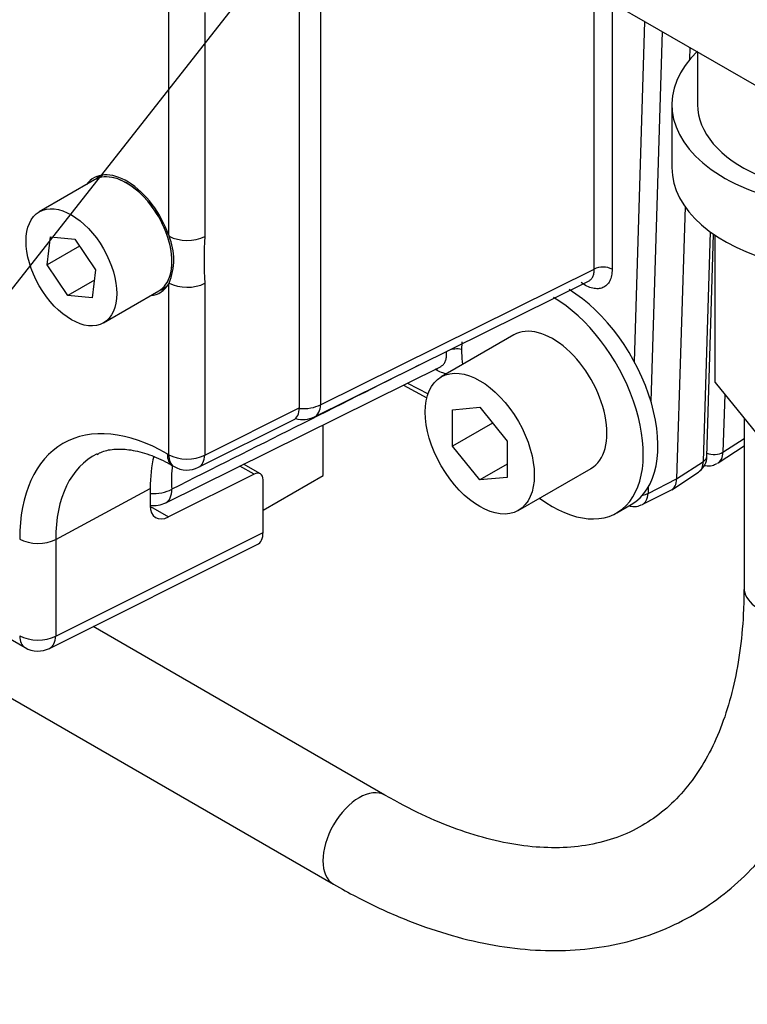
# Model space of a CAD drawing. Header units: inches. Extents: x -13.9 to 83.8, y -28.8 to 34.3.
# Tile 73 of 90: x 61.9 to 63.7, y 5.4 to 7.8. Entities that reach past the tile are written whole.
import ezdxf
from ezdxf import colors
from ezdxf.entities.mleader import LeaderData, LeaderLine
from ezdxf.math import Vec2, Vec3

# ---------------------------------------------------------------- set-up
doc = ezdxf.new("R2010")
doc.units = ezdxf.units.IN
doc.header["$MEASUREMENT"] = 0
for name, color, linetype in [('10-24_05_[SOCKET', 7, 'Continuous'), ('25-20_125_[SOCKE', 7, 'Continuous'), ('_CONNECTOR_.25ML', 7, 'Continuous'), ('C40007R_HIGH_PRE', 7, 'Continuous'), ('DIMS', 4, 'Continuous'), ('FILTER', 7, 'Continuous'), ('FILTER_COVER_DRA', 7, 'Continuous'), ('G-212162_SENSING', 7, 'Continuous'), ('HEAD_MACHINED_D', 7, 'Continuous'), ('TEE_.50__X_.50_X', 7, 'Continuous'), ('WASHER', 7, 'Continuous'), ('WASHER_LOCK___10', 7, 'Continuous')]:
    doc.layers.add(name, color=color, linetype=linetype)
doc.styles.get("Standard").update_dxf_attribs({"font": 'arial.ttf', "height": 0.6322})

msp = doc.modelspace()

# ---------------------------------------------------------------- linework, layer by layer
at = {"layer": '10-24_05_[SOCKET', "color": 7, "linetype": 'Continuous'}
for p, q in [((62.0727, 7.4376), (61.9384, 7.36)), ((61.9575, 7.2308), (61.9658, 7.299)), ((61.9658, 7.299), (62.0247, 7.2932)), ((62.0247, 7.2932), (62.0753, 7.2191)), ((62.0363, 7.2763), (61.9575, 7.2308)), ((62.0081, 7.1567), (61.9575, 7.2308)), ((62.0753, 7.2191), (62.067, 7.1509)), ((62.0722, 7.1937), (62.0081, 7.1567)), ((62.0944, 7.0898), (62.2287, 7.1674)), ((62.067, 7.1509), (62.0081, 7.1567))]:
    msp.add_line(p, q, dxfattribs=at)
msp.add_ellipse((62.1507, 7.3025), major_axis=(0.078, -0.1351), ratio=0.57735, start_param=0, end_param=3.141593, dxfattribs=at)
msp.add_ellipse((62.0164, 7.2249), major_axis=(0.078, -0.1351), ratio=0.57735, dxfattribs=at)
at = {"layer": '25-20_125_[SOCKE', "color": 7, "linetype": 'Continuous'}
for p, q in [((63.0925, 7.0606), (62.9157, 6.9586)), ((62.9432, 6.8787), (63.0095, 6.8846)), ((62.9432, 6.7903), (62.9432, 6.8787)), ((63.0095, 6.8846), (63.0757, 6.8021)), ((63.0402, 6.8463), (62.9432, 6.7903)), ((63.0757, 6.8021), (63.0757, 6.7137)), ((63.0095, 6.7078), (62.9432, 6.7903)), ((63.0757, 6.7461), (63.0095, 6.7078)), ((63.1032, 6.6338), (63.28, 6.7359)), ((63.0757, 6.7137), (63.0095, 6.7078))]:
    msp.add_line(p, q, dxfattribs=at)
msp.add_ellipse((63.1862, 6.8983), major_axis=(0.0937, -0.1624), ratio=0.57735, start_param=0, end_param=3.141593, dxfattribs=at)
msp.add_ellipse((63.0095, 6.7962), major_axis=(0.0937, -0.1624), ratio=0.57735, dxfattribs=at)
at = {"layer": '_CONNECTOR_.25ML', "color": 7, "linetype": 'Continuous'}
for q in [(63.5816, 7.303), (63.7934, 6.6834)]:
    msp.add_line((63.5816, 6.9449), q, dxfattribs=at)
at = {"layer": 'C40007R_HIGH_PRE', "color": 7, "linetype": 'Continuous'}
for p, q in [((63.605, 6.916), (63.6006, 6.7752)), ((63.6006, 6.7752), (63.652, 6.809)), ((63.589, 6.7492), (63.652, 6.7906))]:
    msp.add_line(p, q, dxfattribs=at)
for centre, major_axis, ratio, start_param, end_param in [((63.5778, 6.7884), (-0.0312, 0.001), 0.597148, 1.048509, 2.409174), ((63.5557, 6.8021), (-0.0328, 0.0532), 0.577022, 3.106042, 3.87467)]:
    msp.add_ellipse(centre, major_axis=major_axis, ratio=ratio, start_param=start_param, end_param=end_param, dxfattribs=at)
msp.add_open_spline([(63.5556, 6.7434), (63.5565, 6.7432), (63.5626, 6.7419), (63.5739, 6.7419), (63.5819, 6.7459), (63.5858, 6.7479)], degree=3, knots=[0.3210241, 0.3210241, 0.3210241, 0.3210241, 0.3801387, 0.7429398, 1, 1, 1, 1], dxfattribs=at)
at = {"layer": 'FILTER', "color": 7, "linetype": 'Continuous'}
for p, q in [((62.6286, 6.7187), (62.6286, 6.8419)), ((62.4826, 6.6344), (62.6286, 6.7187))]:
    msp.add_line(p, q, dxfattribs=at)
at = {"layer": 'FILTER_COVER_DRA', "color": 7, "linetype": 'Continuous'}
for p, q in [((62.5705, 7.9777), (62.5705, 6.8832)), ((62.2531, 7.3031), (62.2531, 7.8458)), ((62.3406, 7.8449), (62.3406, 7.3002)), ((62.2531, 7.3031), (62.2539, 7.3005)), ((60.1975, 7.2852), (61.9037, 6.3001)), ((62.2539, 7.1866), (62.2531, 7.185)), ((62.2531, 6.7693), (62.2531, 7.185)), ((62.3406, 7.1862), (62.3406, 6.7684)), ((62.3406, 6.7684), (62.5705, 6.8832)), ((62.3258, 6.7386), (62.5564, 6.8538)), ((62.2496, 6.7713), (62.2531, 6.7693)), ((62.2626, 6.7425), (62.2661, 6.7404)), ((62.4607, 6.7218), (62.4262, 6.7417)), ((62.4759, 6.7226), (62.4351, 6.7461)), ((62.4607, 6.7218), (62.2526, 6.6179)), ((62.4826, 6.58), (62.4826, 6.7083)), ((61.9782, 6.5632), (62.2081, 6.687)), ((62.2081, 6.687), (62.2081, 6.6453)), ((62.2084, 6.6434), (62.2526, 6.6179)), ((61.9782, 6.3281), (62.4826, 6.58)), ((61.9782, 6.5632), (61.9782, 6.3281)), ((61.9634, 6.2983), (62.4684, 6.5506))]:
    msp.add_line(p, q, dxfattribs=at)
for centre, radius, start, end in [((62.1195, 7.2436), 0.146, 337.0261, 22.9739), ((63.4772, 7.2432), 1.138, 177.1293, 182.8707), ((62.2976, 6.795), 0.063, 240, 296.5387), ((61.9352, 6.3547), 0.063, 240, 296.5387)]:
    msp.add_arc(centre, radius, start, end, dxfattribs=at)
for centre, major_axis, ratio, start_param, end_param in [((62.1513, 7.3028), (-0.0805, 0.1395), 0.57735, 4.39221, 6.535268), ((62.1734, 7.3156), (0.08, -0.1386), 0.57735, 3.255167, 3.37234), ((62.2976, 7.3268), (0.063, 0), 0.57735, 3.94622, 5.462881), ((62.1513, 7.3028), (-0.0805, 0.1395), 0.57735, 2.88951, 3.461772), ((62.2976, 7.2128), (0.063, 0), 0.57735, 3.94622, 5.462881), ((62.1734, 7.3156), (0.08, -0.1386), 0.57735, 6.052438, 6.169611), ((62.5259, 6.909), (-0.0315, 0.0546), 0.576647, 3.106729, 3.926382), ((62.2496, 6.3569), (0.2538, -0.4395), 0.57735, 2.356194, 3.926991), ((62.2926, 6.3817), (0.2223, -0.385), 0.57735, 3.103743, 3.926991), ((62.5147, 6.51), (0.2168, -0.3755), 0.57735, 3.687958, 3.926991), ((62.2941, 6.797), (0.0315, 0.0546), 0.57735, 2.356194, 3.141593), ((62.2976, 6.795), (0.063, 0), 0.57735, 3.926991, 5.462881), ((62.2976, 6.795), (0.0315, 0.0546), 0.57735, 2.356194, 3.141593), ((62.2976, 6.795), (-0.0281, 0.0564), 0.576647, 3.141593, 3.961246), ((62.4599, 6.696), (-0.0163, -0.0264), 0.597134, 2.37491, 3.910799), ((62.2542, 6.6701), (0.0332, 0.0536), 0.597134, 2.37491, 3.910799), ((61.9352, 6.5898), (0.063, 0), 0.57735, 3.926991, 5.462881), ((62.438, 6.6058), (-0.0315, 0.0546), 0.576647, 3.106729, 3.926382), ((61.9352, 6.3547), (-0.063, 0), 0.57735, 0.785398, 2.321288), ((61.9352, 6.3547), (0.0315, 0.0546), 0.57735, 2.356194, 3.141593), ((61.9352, 6.3547), (-0.0281, 0.0564), 0.576647, 3.141593, 3.961246)]:
    msp.add_ellipse(centre, major_axis=major_axis, ratio=ratio, start_param=start_param, end_param=end_param, dxfattribs=at)
msp.add_open_spline([(62.0787, 6.7698), (62.0832, 6.7724), (62.0953, 6.7793), (62.1228, 6.7838), (62.1611, 6.7822), (62.2039, 6.7713), (62.2401, 6.7551), (62.2582, 6.745), (62.2626, 6.7425)], degree=3, knots=[0, 0, 0, 0, 0.102916, 0.321952, 0.527931, 0.74743, 0.947589, 1, 1, 1, 1], dxfattribs=at)
at = {"layer": 'G-212162_SENSING', "color": 7, "linetype": 'Continuous'}
for p, q in [((57.7067, 8.581), (62.6538, 5.7247)), ((63.652, 6.858), (63.652, 6.4454)), ((62.7788, 5.9413), (62.069, 6.3511))]:
    msp.add_line(p, q, dxfattribs=at)
for centre, major_axis, start_param, end_param in [((63.777, 6.4454), (0.125, 0), 3.141593, 4.455409), ((62.7163, 5.833), (0.0625, 0.1083), 0.002302, 3.141405)]:
    msp.add_ellipse(centre, major_axis=major_axis, ratio=0.57735, start_param=start_param, end_param=end_param, dxfattribs=at)
for points, knots in [([(63.652, 6.4454), (63.6518, 6.4261), (63.6511, 6.3788), (63.6441, 6.2971), (63.6287, 6.2102), (63.606, 6.1304), (63.5768, 6.0592), (63.5412, 5.9967), (63.4997, 5.9428), (63.4519, 5.8976), (63.3975, 5.8612), (63.3362, 5.8342), (63.2684, 5.8176), (63.1953, 5.8117), (63.1183, 5.8164), (63.0377, 5.8317), (62.9549, 5.857), (62.8667, 5.8933), (62.8118, 5.9231), (62.7788, 5.9413)], [0, 0, 0, 0, 0.030482, 0.088654, 0.146771, 0.204926, 0.263318, 0.322273, 0.382263, 0.443871, 0.507535, 0.572927, 0.638056, 0.701254, 0.762462, 0.822269, 0.881262, 0.939853, 1, 1, 1, 1]), ([(62.6538, 5.7247), (62.6739, 5.7134), (62.7232, 5.6859), (62.813, 5.6437), (62.9161, 5.606), (63.0191, 5.5793), (63.1199, 5.5646), (63.2178, 5.5619), (63.3117, 5.5712), (63.4006, 5.5922), (63.4837, 5.6245), (63.5604, 5.6675), (63.6302, 5.7207), (63.6928, 5.7834), (63.7479, 5.8554), (63.7951, 5.9363), (63.8343, 6.0256), (63.865, 6.1232), (63.886, 6.2233), (63.8946, 6.2942), (63.8973, 6.3271)], [0, 0, 0, 0, 0.0297194, 0.0858155, 0.1419451, 0.1979274, 0.2535738, 0.3086639, 0.3630036, 0.4165014, 0.4692224, 0.521389, 0.5733315, 0.6253076, 0.6776524, 0.730624, 0.7843471, 0.838804, 0.8938657, 0.9431221, 0.9431221, 0.9431221, 0.9431221])]:
    msp.add_open_spline(points, degree=3, knots=knots, dxfattribs=at)
at = {"layer": 'HEAD_MACHINED_D', "color": 7, "linetype": 'Continuous'}
for p, q in [((62.6223, 8.0987), (62.6223, 6.8909)), ((63.2879, 7.2206), (63.2879, 7.8666)), ((63.3313, 7.8686), (63.3313, 7.2201)), ((63.3854, 6.9953), (63.4109, 7.8226)), ((63.4532, 7.7982), (63.4256, 6.899)), ((63.5205, 7.7594), (63.5196, 7.7301)), ((63.5086, 7.3723), (63.4882, 6.7102)), ((63.5532, 6.753), (63.5703, 7.3109)), ((63.5615, 6.7651), (63.5781, 7.3054)), ((62.6223, 6.8909), (63.2879, 7.2206)), ((62.6075, 6.8613), (63.2741, 7.1909)), ((62.2458, 6.6524), (62.9152, 6.9837)), ((62.9056, 6.9744), (62.9013, 6.9769)), ((62.8236, 6.9384), (62.8808, 6.9077)), ((62.8341, 6.9436), (62.8836, 6.917)), ((63.4882, 6.7102), (63.5532, 6.753)), ((63.4187, 6.6753), (63.4882, 6.7102)), ((63.4763, 6.684), (63.5416, 6.727)), ((63.4044, 6.6478), (63.4742, 6.6828)), ((63.4191, 6.6903), (63.4187, 6.6753))]:
    msp.add_line(p, q, dxfattribs=at)
for centre, radius, start, end in [((297.5975, -461.3663), 523.8852, 116.619826, 116.693317), ((62.5797, 6.9173), 0.0625, 253.1186, 296.425), ((63.5171, 6.7645), 0.0444, 307.0726, 0.7599), ((62.2179, 6.7084), 0.0625, 260.962, 296.4329)]:
    msp.add_arc(centre, radius, start, end, dxfattribs=at)
for centre, major_axis, ratio, start_param, end_param in [((63.3092, 7.2074), (-0.0313, 0), 0.57735, 3.926991, 5.462881), ((62.9492, 7.0107), (-0.0311, -0.0035), 0.493253, 4.114233, 5.243934), ((62.8836, 6.9616), (-0.0156, -0.0271), 0.57735, -3.926991, -3.742161), ((62.5797, 6.9173), (-0.0625, 0), 0.57735, 1.423152, 2.321288), ((62.5797, 6.9173), (-0.0278, 0.056), 0.577882, 3.141593, 3.962392), ((63.5082, 6.7798), (-0.0328, 0.0532), 0.577022, 3.158593, 3.874805), ((63.5305, 6.7661), (-0.031, 0.001), 0.597148, 2.409174, 3.141593), ((62.5571, 6.5351), (0.2102, -0.364), 0.57735, 3.812688, 3.988598), ((63.444, 6.7376), (-0.0313, 0.0542), 0.576693, 3.107881, 3.891516), ((62.2179, 6.7084), (-0.0624, -0.0032), 0.540709, 1.384889, 2.292325), ((62.2179, 6.7084), (-0.0278, 0.056), 0.575321, 3.141593, 4.023839), ((63.3753, 6.7031), (-0.0297, 0.055), 0.577022, 3.09242, 3.908228), ((63.3976, 6.6893), (-0.031, 0.001), 0.597148, 1.8546, 2.339361)]:
    msp.add_ellipse(centre, major_axis=major_axis, ratio=ratio, start_param=start_param, end_param=end_param, dxfattribs=at)
for points, knots in [([(63.3313, 7.2201), (63.3313, 7.2146), (63.3308, 7.2095), (63.3288, 7.2001), (63.3273, 7.1957), (63.3234, 7.1881), (63.321, 7.1848), (63.3154, 7.1793), (63.3121, 7.1771), (63.3051, 7.1741), (63.3011, 7.1732), (63.2929, 7.1727), (63.2885, 7.1731), (63.2795, 7.1752), (63.2748, 7.1769), (63.2654, 7.1815), (63.2607, 7.1844), (63.256, 7.1878)], [0, 0, 0, 0, 0.125, 0.125, 0.25, 0.25, 0.375, 0.375, 0.5, 0.5, 0.625, 0.625, 0.75, 0.75, 0.875, 0.875, 1, 1, 1, 1]), ([(63.274, 7.1914), (63.276, 7.1924), (63.2779, 7.1937), (63.2814, 7.1972), (63.283, 7.1994), (63.2855, 7.2044), (63.2865, 7.2073), (63.2877, 7.2136), (63.288, 7.217), (63.2879, 7.2206)], [0.5139856, 0.5139856, 0.5139856, 0.5139856, 0.625, 0.625, 0.75, 0.75, 0.875, 0.875, 1, 1, 1, 1]), ([(62.915, 6.9841), (62.9161, 6.9847), (62.9171, 6.9853), (62.9201, 6.9876), (62.9219, 6.9895), (62.9249, 6.9941), (62.9261, 6.9968), (62.9278, 7.0026), (62.9284, 7.0059), (62.9287, 7.0128), (62.9286, 7.0164), (62.9281, 7.0203)], [0.4416037, 0.4416037, 0.4416037, 0.4416037, 0.5, 0.5, 0.625, 0.625, 0.75, 0.75, 0.875, 0.875, 1, 1, 1, 1]), ([(62.9285, 6.9659), (62.9256, 6.9663), (62.9226, 6.967), (62.9151, 6.9695), (62.9104, 6.9716), (62.9056, 6.9744)], [0.7935288, 0.7935288, 0.7935288, 0.7935288, 0.875, 0.875, 1, 1, 1, 1]), ([(63.3732, 6.645), (63.3747, 6.6446), (63.3815, 6.6429), (63.3923, 6.6427), (63.3994, 6.6462), (63.4021, 6.6476)], [0.2960856, 0.2960856, 0.2960856, 0.2960856, 0.4105144, 0.8038182, 1, 1, 1, 1])]:
    msp.add_open_spline(points, degree=3, knots=knots, dxfattribs=at)
at = {"layer": 'TEE_.50__X_.50_X', "color": 7, "linetype": 'Continuous'}
for p, q in [((63.1908, 7.9497), (63.9384, 7.5181)), ((63.539, 7.7487), (63.539, 7.6208)), ((63.4765, 7.6208), (63.4765, 7.4673))]:
    msp.add_line(p, q, dxfattribs=at)
for centre, major_axis, start_param, end_param in [((63.914, 7.6208), (0.4375, 0), 2.600493, 5.031), ((63.914, 7.6208), (0.375, 0), 3.141593, 4.965356), ((63.914, 7.4673), (0.4375, 0), 3.141593, 5.477481)]:
    msp.add_ellipse(centre, major_axis=major_axis, ratio=0.57735, start_param=start_param, end_param=end_param, dxfattribs=at)
at = {"layer": 'WASHER', "color": 7, "linetype": 'Continuous'}
msp.add_line((63.3425, 6.6276), (63.3778, 6.648), dxfattribs=at)
for centre, start_param, end_param in [((63.2216, 6.9187), 3.141593, 5.473938), ((63.1862, 6.8983), 2.214297, 5.484877), ((63.1862, 6.8983), 0.714868, 0.927295)]:
    msp.add_ellipse(centre, major_axis=(-0.1562, 0.2706), ratio=0.57735, start_param=start_param, end_param=end_param, dxfattribs=at)
at = {"layer": 'WASHER_LOCK___10', "color": 7, "linetype": 'Continuous'}
for p, q in [((62.0934, 7.4495), (62.0727, 7.4376)), ((62.2287, 7.1674), (62.2494, 7.1793))]:
    msp.add_line(p, q, dxfattribs=at)
msp.add_ellipse((62.1507, 7.3025), major_axis=(-0.078, 0.1351), ratio=0.57735, start_param=3.141593, end_param=6.283185, dxfattribs=at)

# ---------------------------------------------------------------- leaders
at = {"layer": 'DIMS'}
ml = msp.add_multileader_mtext('Standard', dxfattribs=at)
ml.set_content('CHECK VALVE', color=256)
ml.set_leader_properties()
ml.build(insert=Vec2(0, 0))
ml.multileader.update_dxf_attribs({"dogleg_length": 0.36, "arrow_head_size": 0.18})
ctx = ml.context
ctx.base_point, ctx.char_height, ctx.arrow_head_size, ctx.landing_gap_size, ctx.plane_origin = Vec3(52.7769, 4.4478), 0.6322, 0.18, 0.25, Vec3(62.8085, 8.3646)
ctx.text_align_type = 2
notes = []
notes.append((ctx, [(0, (1, 1, 0), (59.7299, 4.4478), (-1, 0), 0.36, [(0, [(62.8085, 8.3646)], 0, [])])]))
ctx.mtext.insert, ctx.mtext.alignment, ctx.mtext.flow_direction = Vec3(59.1199, 4.7693), 3, 5
for ctx, leaders in notes:
    for number, flags, end, landing, length, lines in leaders:
        leader = LeaderData()
        leader.index, (leader.has_last_leader_line, leader.has_dogleg_vector, leader.attachment_direction) = number, flags
        leader.last_leader_point, leader.dogleg_vector, leader.dogleg_length = Vec3(end), Vec3(landing), length
        for number, points, colour, breaks in lines:
            line = LeaderLine()
            line.index, line.vertices, line.color, line.breaks = number, Vec3.list(points), colors.encode_raw_color(colour), breaks
            leader.lines.append(line)
        ctx.leaders.append(leader)

doc.saveas('drawing.dxf')
